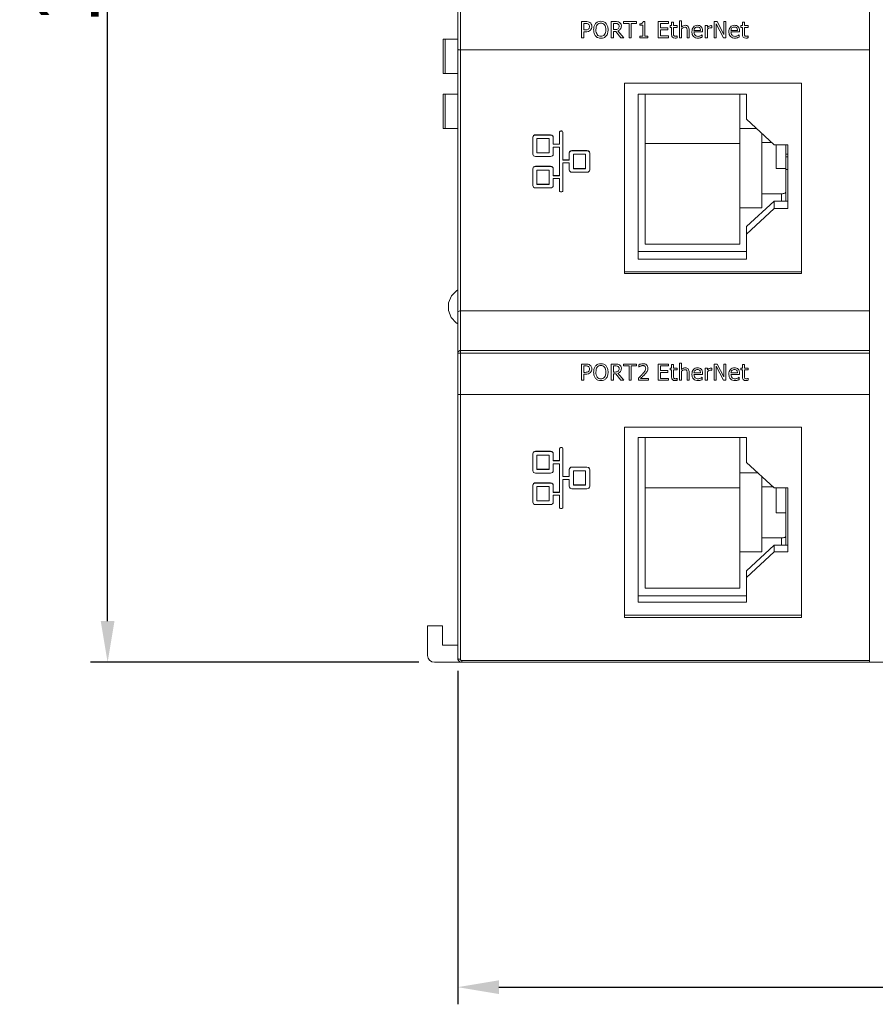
# Model space of a CAD drawing. Extents: x 0 to 866, y -1 to 607.
# Tile 8 of 39: x 265 to 328, y 243 to 315. Entities that reach past the tile are written whole.
import ezdxf

# ---------------------------------------------------------------- set-up
doc = ezdxf.new("R2010")
doc.units = 0
doc.header["$LTSCALE"] = 23.1
doc.header["$MEASUREMENT"] = 0
doc.layers.get('0').update_dxf_attribs({"linetype": 'CONTINUOUS'})
doc.layers.get('Defpoints').update_dxf_attribs({"linetype": 'CONTINUOUS'})
doc.styles.add('文字样式①', font='txt')
doc.dimstyles.new('标准样式（宋体）', dxfattribs={"dimtxt": 5, "dimasz": 3, "dimexe": 1.25, "dimexo": 0.625, "dimtad": 1, "dimtoh": 1, "dimdsep": 46, "dimtxsty": '文字样式①', "dimcen": 0, "dimadec": 0, "dimazin": 0, "dimtfac": 1, "dimtofl": 0, "dimtmove": 0, "dimatfit": 3, "dimfxl": 1, "dimarcsym": 0})

# ---------------------------------------------------------------- blocks, each defined once
blk = doc.blocks.new('*D5')
at = {"color": 0, "lineweight": -2}
for p, q in [((294.427, 368.085), (270.498, 368.085)), ((271.748, 270.685), (271.748, 365.085)), ((294.427, 267.685), (270.498, 267.685))]:
    blk.add_line(p, q, dxfattribs=at)
at = {"color": 0, "lineweight": 13}
for points in [[(271.248, 365.085), (272.248, 365.085), (271.748, 368.085)], [(271.248, 270.685), (272.248, 270.685), (271.748, 267.685)]]:
    blk.add_solid(points, dxfattribs=at)
at = {"layer": 'Defpoints', "color": 0, "lineweight": 13}
for p in [(271.748, 368.085), (295.052, 368.085), (295.052, 267.685)]:
    blk.add_point(p, dxfattribs=at)
at = {"color": 0, "lineweight": 13, "insert": (268.623, 322.572), "char_height": 5, "attachment_point": 5, "rotation": 90, "style": '文字样式①'}
blk.add_mtext('100.4', dxfattribs=at)
blk = doc.blocks.new('*D6')
at = {"color": 0, "lineweight": -2}
for p, q in [((297.252, 267.06), (297.252, 242.771)), ((429.252, 267.06), (429.252, 242.771)), ((300.252, 244.021), (426.252, 244.021))]:
    blk.add_line(p, q, dxfattribs=at)
at = {"color": 0, "lineweight": 13}
for points in [[(300.252, 244.521), (300.252, 243.521), (297.252, 244.021)], [(426.252, 244.521), (426.252, 243.521), (429.252, 244.021)]]:
    blk.add_solid(points, dxfattribs=at)
at = {"layer": 'Defpoints', "color": 0, "lineweight": 13}
for p in [(297.252, 267.685), (429.252, 267.685), (429.252, 244.021)]:
    blk.add_point(p, dxfattribs=at)
at = {"color": 0, "lineweight": 13, "insert": (365.145, 247.146), "char_height": 5, "attachment_point": 5, "style": '文字样式①'}
blk.add_mtext('132', dxfattribs=at)

msp = doc.modelspace()

# ---------------------------------------------------------------- linework, layer by layer
at = {"lineweight": 5}
for p, q in [((297.252, 267.985), (297.252, 367.785)), ((297.452, 267.912), (297.452, 315.185)), ((327.252, 273.22), (327.252, 315.185)), ((306.275, 314.366), (306.275, 313.178)), ((306.573, 314.366), (306.275, 314.366)), ((306.433, 313.758), (306.433, 314.229)), ((306.433, 314.229), (306.563, 314.229)), ((308.434, 314.366), (308.434, 313.178)), ((308.74, 314.366), (308.434, 314.366)), ((308.593, 313.783), (308.593, 314.229)), ((308.593, 314.229), (308.749, 314.229)), ((309.335, 314.366), (309.335, 314.226)), ((310.291, 314.366), (309.335, 314.366)), ((309.335, 314.226), (309.733, 314.226)), ((309.733, 314.226), (309.733, 313.178)), ((309.892, 313.178), (309.892, 314.226)), ((309.892, 314.226), (310.291, 314.226)), ((310.291, 314.226), (310.291, 314.366)), ((310.52, 314.204), (310.52, 314.096)), ((310.889, 314.371), (310.765, 314.371)), ((310.889, 313.299), (310.889, 314.371)), ((311.863, 314.366), (311.863, 313.178)), ((312.607, 314.366), (311.863, 314.366)), ((312.022, 313.9), (312.022, 314.226)), ((312.022, 314.226), (312.607, 314.226)), ((312.607, 314.226), (312.607, 314.366)), ((312.828, 314.325), (312.828, 314.069)), ((312.978, 314.325), (312.828, 314.325)), ((312.978, 314.069), (312.978, 314.325)), ((313.416, 314.42), (313.416, 313.178)), ((313.566, 314.42), (313.416, 314.42)), ((313.566, 313.97), (313.566, 314.42)), ((315.942, 314.366), (315.942, 313.178)), ((316.166, 314.366), (315.942, 314.366)), ((316.089, 313.178), (316.089, 314.202)), ((316.089, 314.202), (316.614, 313.178)), ((316.643, 313.425), (316.166, 314.366)), ((316.643, 314.366), (316.643, 313.425)), ((316.79, 314.366), (316.643, 314.366)), ((316.79, 313.178), (316.79, 314.366)), ((317.992, 314.325), (317.992, 314.069)), ((318.142, 314.325), (317.992, 314.325)), ((318.142, 314.069), (318.142, 314.325)), ((306.54, 313.758), (306.433, 313.758)), ((306.433, 313.178), (306.433, 313.621)), ((306.433, 313.621), (306.567, 313.621)), ((308.731, 313.783), (308.593, 313.783)), ((308.593, 313.178), (308.593, 313.65)), ((308.593, 313.65), (308.773, 313.65)), ((308.773, 313.65), (309.149, 313.178)), ((309.354, 313.178), (308.931, 313.695)), ((310.52, 314.096), (310.735, 314.096)), ((310.735, 314.096), (310.735, 313.299)), ((312.568, 313.9), (312.022, 313.9)), ((312.022, 313.319), (312.022, 313.76)), ((312.022, 313.76), (312.568, 313.76)), ((312.568, 313.76), (312.568, 313.9)), ((312.727, 314.069), (312.727, 313.943)), ((312.828, 314.069), (312.727, 314.069)), ((312.727, 313.943), (312.828, 313.943)), ((312.828, 313.943), (312.828, 313.45)), ((313.254, 314.069), (312.978, 314.069)), ((312.978, 313.52), (312.978, 313.943)), ((312.978, 313.943), (313.254, 313.943)), ((313.254, 313.943), (313.254, 314.069)), ((313.566, 313.178), (313.566, 313.843)), ((313.967, 313.686), (313.967, 313.178)), ((314.117, 313.178), (314.117, 313.756)), ((314.942, 313.722), (314.468, 313.722)), ((314.468, 313.608), (315.087, 313.608)), ((315.087, 313.608), (315.087, 313.689)), ((315.289, 314.069), (315.289, 313.178)), ((315.44, 314.069), (315.289, 314.069)), ((315.44, 313.936), (315.44, 314.069)), ((315.44, 313.178), (315.44, 313.809)), ((315.762, 313.906), (315.762, 314.064)), ((317.635, 313.722), (317.161, 313.722)), ((317.161, 313.608), (317.78, 313.608)), ((317.78, 313.608), (317.78, 313.689)), ((317.891, 314.069), (317.891, 313.943)), ((317.992, 314.069), (317.891, 314.069)), ((317.891, 313.943), (317.992, 313.943)), ((317.992, 313.943), (317.992, 313.45)), ((318.418, 314.069), (318.142, 314.069)), ((318.142, 313.52), (318.142, 313.943)), ((318.142, 313.943), (318.418, 313.943)), ((318.418, 313.943), (318.418, 314.069)), ((296.197, 310.585), (296.197, 313.085)), ((297.252, 313.085), (296.197, 313.085)), ((296.333, 313.085), (296.333, 310.585)), ((306.275, 313.178), (306.433, 313.178)), ((308.434, 313.178), (308.593, 313.178)), ((309.149, 313.178), (309.354, 313.178)), ((309.733, 313.178), (309.892, 313.178)), ((310.52, 313.299), (310.52, 313.178)), ((310.735, 313.299), (310.52, 313.299)), ((310.52, 313.178), (311.1, 313.178)), ((311.1, 313.299), (310.889, 313.299)), ((311.1, 313.178), (311.1, 313.299)), ((311.863, 313.178), (312.607, 313.178)), ((312.607, 313.319), (312.022, 313.319)), ((312.607, 313.178), (312.607, 313.319)), ((313.254, 313.186), (313.254, 313.323)), ((313.416, 313.178), (313.566, 313.178)), ((313.967, 313.178), (314.117, 313.178)), ((315.071, 313.233), (315.071, 313.402)), ((315.289, 313.178), (315.44, 313.178)), ((315.942, 313.178), (316.089, 313.178)), ((316.614, 313.178), (316.79, 313.178)), ((317.764, 313.233), (317.764, 313.402)), ((318.418, 313.186), (318.418, 313.323)), ((297.452, 312.305), (327.252, 312.305)), ((296.197, 310.585), (297.252, 310.585)), ((309.402, 309.886), (309.402, 296.021)), ((322.302, 309.886), (309.402, 309.886)), ((322.302, 296.021), (322.302, 309.886)), ((296.197, 306.585), (296.197, 309.085)), ((297.252, 309.085), (296.197, 309.085)), ((296.333, 309.085), (296.333, 306.585)), ((310.402, 297.062), (310.402, 309.065)), ((310.402, 309.065), (318.302, 309.065)), ((310.902, 298.15), (310.902, 309.065)), ((317.802, 298.15), (317.802, 309.065)), ((318.302, 309.065), (318.302, 307.251)), ((318.302, 307.251), (320.302, 305.39)), ((296.197, 306.585), (297.252, 306.585)), ((304.67, 306.319), (304.67, 306.3)), ((304.67, 306.3), (304.67, 305.423)), ((304.77, 306.405), (304.77, 306.387)), ((304.81, 306.405), (304.77, 306.405)), ((304.81, 306.387), (304.77, 306.387)), ((304.81, 306.405), (304.81, 306.387)), ((304.91, 306.319), (304.91, 306.3)), ((304.91, 304.276), (304.91, 306.3)), ((319.033, 306.571), (317.802, 306.571)), ((302.726, 305.947), (302.726, 305.928)), ((302.726, 305.928), (302.726, 304.709)), ((302.926, 306.12), (302.926, 306.101)), ((304.017, 306.12), (302.926, 306.12)), ((304.017, 306.101), (302.926, 306.101)), ((303.026, 304.795), (303.026, 305.842)), ((303.026, 305.842), (303.917, 305.842)), ((303.917, 305.842), (303.917, 304.795)), ((304.017, 306.12), (304.017, 306.101)), ((304.217, 305.947), (304.217, 305.928)), ((304.217, 305.423), (304.217, 305.928)), ((319.402, 300.802), (319.402, 306.227)), ((304.67, 305.441), (304.217, 305.441)), ((304.67, 305.423), (304.217, 305.423)), ((304.217, 304.709), (304.217, 305.215)), ((304.217, 305.215), (304.67, 305.215)), ((304.67, 305.215), (304.67, 303.129)), ((305.579, 304.973), (305.579, 304.955)), ((306.671, 304.973), (305.579, 304.973)), ((306.671, 304.955), (305.579, 304.955)), ((306.671, 304.973), (306.671, 304.955)), ((317.802, 305.474), (310.902, 305.474)), ((319.402, 305.547), (320.133, 305.547)), ((320.302, 305.39), (321.302, 305.39)), ((320.452, 305.39), (320.452, 303.656)), ((321.152, 301.287), (321.152, 305.39)), ((321.302, 305.39), (321.302, 300.737)), ((302.726, 304.727), (302.726, 304.709)), ((302.926, 304.536), (304.017, 304.536)), ((303.917, 304.814), (303.026, 304.814)), ((303.917, 304.795), (303.026, 304.795)), ((304.217, 304.727), (304.217, 304.709)), ((305.379, 304.294), (304.91, 304.294)), ((305.379, 304.276), (304.91, 304.276)), ((305.379, 304.8), (305.379, 304.781)), ((305.379, 304.781), (305.379, 304.276)), ((305.679, 303.649), (305.679, 304.695)), ((305.679, 304.695), (306.571, 304.695)), ((306.571, 304.695), (306.571, 303.649)), ((306.871, 304.8), (306.871, 304.781)), ((306.871, 303.562), (306.871, 304.781)), ((321.152, 304.715), (321.302, 304.715)), ((321.302, 304.505), (321.152, 304.505)), ((302.726, 303.653), (302.726, 303.634)), ((302.726, 303.634), (302.726, 302.415)), ((302.926, 303.826), (302.926, 303.808)), ((304.017, 303.826), (302.926, 303.826)), ((304.017, 303.808), (302.926, 303.808)), ((303.026, 302.502), (303.026, 303.548)), ((303.026, 303.548), (303.917, 303.548)), ((303.917, 303.548), (303.917, 302.502)), ((304.017, 303.826), (304.017, 303.808)), ((304.217, 303.653), (304.217, 303.634)), ((304.217, 303.129), (304.217, 303.634)), ((304.91, 302.043), (304.91, 304.068)), ((304.91, 304.068), (305.379, 304.068)), ((305.379, 304.068), (305.379, 303.562)), ((305.379, 303.58), (305.379, 303.562)), ((306.571, 303.667), (305.679, 303.667)), ((306.571, 303.649), (305.679, 303.649)), ((306.871, 303.58), (306.871, 303.562)), ((320.452, 303.656), (321.152, 303.656)), ((321.152, 303.591), (321.302, 303.591)), ((304.67, 303.147), (304.217, 303.147)), ((304.67, 303.129), (304.217, 303.129)), ((304.217, 302.415), (304.217, 302.921)), ((304.217, 302.921), (304.67, 302.921)), ((304.67, 302.921), (304.67, 302.043)), ((305.579, 303.389), (306.671, 303.389)), ((302.726, 302.433), (302.726, 302.415)), ((302.926, 302.242), (304.017, 302.242)), ((303.917, 302.52), (303.026, 302.52)), ((303.917, 302.502), (303.026, 302.502)), ((304.217, 302.433), (304.217, 302.415)), ((304.67, 302.061), (304.67, 302.043)), ((304.91, 302.061), (304.91, 302.043)), ((304.77, 301.956), (304.81, 301.956)), ((318.302, 299.426), (320.302, 301.287)), ((320.852, 301.825), (319.402, 301.825)), ((320.302, 301.287), (320.302, 300.737)), ((321.302, 301.287), (320.302, 301.287)), ((320.852, 301.287), (320.852, 301.825)), ((317.802, 300.802), (319.402, 300.802)), ((320.302, 300.737), (318.302, 298.876)), ((321.302, 300.737), (320.302, 300.737)), ((318.302, 299.426), (318.302, 297.062)), ((317.802, 298.15), (310.902, 298.15)), ((318.302, 297.611), (310.402, 297.611)), ((318.302, 297.062), (310.402, 297.062)), ((309.402, 296.131), (322.302, 296.131)), ((309.402, 296.021), (322.302, 296.021)), ((327.252, 293.29), (297.452, 293.29)), ((297.252, 290.208), (327.252, 290.208)), ((327.252, 290.394), (297.452, 290.394)), ((306.275, 289.418), (306.275, 288.23)), ((306.573, 289.418), (306.275, 289.418)), ((306.433, 288.81), (306.433, 289.28)), ((306.433, 289.28), (306.563, 289.28)), ((308.434, 289.418), (308.434, 288.23)), ((308.74, 289.418), (308.434, 289.418)), ((308.593, 288.834), (308.593, 289.28)), ((308.593, 289.28), (308.749, 289.28)), ((309.335, 289.418), (309.335, 289.277)), ((310.291, 289.418), (309.335, 289.418)), ((309.335, 289.277), (309.733, 289.277)), ((309.733, 289.277), (309.733, 288.23)), ((309.892, 288.23), (309.892, 289.277)), ((309.892, 289.277), (310.291, 289.277)), ((310.291, 289.277), (310.291, 289.418)), ((310.451, 289.37), (310.451, 289.197)), ((311.863, 289.418), (311.863, 288.23)), ((312.607, 289.418), (311.863, 289.418)), ((312.022, 288.952), (312.022, 289.277)), ((312.022, 289.277), (312.607, 289.277)), ((312.607, 289.277), (312.607, 289.418)), ((312.727, 289.12), (312.727, 288.994)), ((312.828, 289.12), (312.727, 289.12)), ((312.828, 289.377), (312.828, 289.12)), ((312.978, 289.377), (312.828, 289.377)), ((312.978, 289.12), (312.978, 289.377)), ((313.254, 289.12), (312.978, 289.12)), ((313.254, 288.994), (313.254, 289.12)), ((313.416, 289.471), (313.416, 288.23)), ((313.566, 289.471), (313.416, 289.471)), ((313.566, 289.021), (313.566, 289.471)), ((315.289, 289.12), (315.289, 288.23)), ((315.44, 289.12), (315.289, 289.12)), ((315.44, 288.988), (315.44, 289.12)), ((315.762, 288.958), (315.762, 289.115)), ((315.942, 289.418), (315.942, 288.23)), ((316.166, 289.418), (315.942, 289.418)), ((316.089, 289.254), (316.614, 288.23)), ((316.089, 288.23), (316.089, 289.254)), ((316.643, 288.477), (316.166, 289.418)), ((316.643, 289.418), (316.643, 288.477)), ((316.79, 289.418), (316.643, 289.418)), ((316.79, 288.23), (316.79, 289.418)), ((317.891, 289.12), (317.891, 288.994)), ((317.992, 289.12), (317.891, 289.12)), ((317.992, 289.377), (317.992, 289.12)), ((318.142, 289.377), (317.992, 289.377)), ((318.142, 289.12), (318.142, 289.377)), ((318.418, 289.12), (318.142, 289.12)), ((318.418, 288.994), (318.418, 289.12)), ((306.54, 288.81), (306.433, 288.81)), ((306.433, 288.23), (306.433, 288.672)), ((306.433, 288.672), (306.567, 288.672)), ((308.731, 288.834), (308.593, 288.834)), ((308.593, 288.23), (308.593, 288.702)), ((308.593, 288.702), (308.773, 288.702)), ((308.773, 288.702), (309.149, 288.23)), ((309.354, 288.23), (308.931, 288.747)), ((310.427, 288.397), (310.427, 288.23)), ((311.159, 288.367), (310.576, 288.367)), ((311.159, 288.23), (311.159, 288.367)), ((312.568, 288.952), (312.022, 288.952)), ((312.022, 288.37), (312.022, 288.811)), ((312.022, 288.811), (312.568, 288.811)), ((312.607, 288.37), (312.022, 288.37)), ((312.568, 288.811), (312.568, 288.952)), ((312.607, 288.23), (312.607, 288.37)), ((312.727, 288.994), (312.828, 288.994)), ((312.828, 288.994), (312.828, 288.501)), ((312.978, 288.571), (312.978, 288.994)), ((312.978, 288.994), (313.254, 288.994)), ((313.254, 288.237), (313.254, 288.375)), ((313.566, 288.23), (313.566, 288.895)), ((313.967, 288.737), (313.967, 288.23)), ((314.117, 288.23), (314.117, 288.808)), ((314.942, 288.774), (314.468, 288.774)), ((314.468, 288.659), (315.087, 288.659)), ((315.071, 288.285), (315.071, 288.454)), ((315.087, 288.659), (315.087, 288.741)), ((315.44, 288.23), (315.44, 288.861)), ((317.635, 288.774), (317.161, 288.774)), ((317.161, 288.659), (317.78, 288.659)), ((317.764, 288.285), (317.764, 288.454)), ((317.78, 288.659), (317.78, 288.741)), ((317.891, 288.994), (317.992, 288.994)), ((317.992, 288.994), (317.992, 288.501)), ((318.142, 288.571), (318.142, 288.994)), ((318.142, 288.994), (318.418, 288.994)), ((318.418, 288.237), (318.418, 288.375)), ((306.275, 288.23), (306.433, 288.23)), ((308.434, 288.23), (308.593, 288.23)), ((309.149, 288.23), (309.354, 288.23)), ((309.733, 288.23), (309.892, 288.23)), ((310.427, 288.23), (311.159, 288.23)), ((311.863, 288.23), (312.607, 288.23)), ((313.416, 288.23), (313.566, 288.23)), ((313.967, 288.23), (314.117, 288.23)), ((315.289, 288.23), (315.44, 288.23)), ((315.942, 288.23), (316.089, 288.23)), ((316.614, 288.23), (316.79, 288.23)), ((297.452, 287.185), (327.252, 287.185)), ((309.402, 284.812), (309.402, 270.948)), ((322.302, 284.812), (309.402, 284.812)), ((322.302, 270.948), (322.302, 284.812)), ((310.402, 272.061), (310.402, 284.065)), ((310.402, 284.065), (318.302, 284.065)), ((310.902, 273.076), (310.902, 284.065)), ((317.802, 273.076), (317.802, 284.065)), ((318.302, 284.065), (318.302, 282.25)), ((304.77, 283.345), (304.77, 283.327)), ((304.81, 283.345), (304.77, 283.345)), ((304.81, 283.345), (304.81, 283.327)), ((302.726, 282.886), (302.726, 282.868)), ((302.726, 282.868), (302.726, 281.648)), ((302.926, 283.059), (302.926, 283.041)), ((304.017, 283.059), (302.926, 283.059)), ((304.017, 283.041), (302.926, 283.041)), ((303.026, 281.735), (303.026, 282.781)), ((303.026, 282.781), (303.917, 282.781)), ((303.917, 282.781), (303.917, 281.735)), ((304.017, 283.059), (304.017, 283.041)), ((304.217, 282.886), (304.217, 282.868)), ((304.217, 282.362), (304.217, 282.868)), ((304.67, 283.258), (304.67, 283.24)), ((304.67, 283.24), (304.67, 282.362)), ((304.81, 283.327), (304.77, 283.327)), ((304.91, 283.258), (304.91, 283.24)), ((304.91, 281.215), (304.91, 283.24)), ((304.67, 282.38), (304.217, 282.38)), ((304.67, 282.362), (304.217, 282.362)), ((304.217, 281.648), (304.217, 282.154)), ((304.217, 282.154), (304.67, 282.154)), ((304.67, 282.154), (304.67, 280.068)), ((305.579, 281.912), (305.579, 281.894)), ((306.671, 281.912), (305.579, 281.912)), ((306.671, 281.912), (306.671, 281.894)), ((318.302, 282.25), (320.302, 280.389)), ((302.726, 281.667), (302.726, 281.648)), ((302.926, 281.475), (304.017, 281.475)), ((303.917, 281.753), (303.026, 281.753)), ((303.917, 281.735), (303.026, 281.735)), ((304.217, 281.667), (304.217, 281.648)), ((305.379, 281.233), (304.91, 281.233)), ((305.379, 281.215), (304.91, 281.215)), ((305.379, 281.739), (305.379, 281.721)), ((305.379, 281.721), (305.379, 281.215)), ((306.671, 281.894), (305.579, 281.894)), ((305.679, 280.588), (305.679, 281.634)), ((305.679, 281.634), (306.571, 281.634)), ((306.571, 281.634), (306.571, 280.588)), ((306.871, 281.739), (306.871, 281.721)), ((306.871, 280.502), (306.871, 281.721)), ((319.111, 281.497), (317.802, 281.497)), ((319.402, 275.728), (319.402, 281.227)), ((302.726, 280.592), (302.726, 280.574)), ((302.726, 280.574), (302.726, 279.355)), ((302.926, 280.766), (302.926, 280.747)), ((304.017, 280.766), (302.926, 280.766)), ((304.017, 280.747), (302.926, 280.747)), ((303.026, 279.441), (303.026, 280.487)), ((303.026, 280.487), (303.917, 280.487)), ((303.917, 280.487), (303.917, 279.441)), ((304.017, 280.766), (304.017, 280.747)), ((304.217, 280.592), (304.217, 280.574)), ((304.217, 280.068), (304.217, 280.574)), ((304.91, 278.983), (304.91, 281.007)), ((304.91, 281.007), (305.379, 281.007)), ((305.379, 281.007), (305.379, 280.502)), ((305.379, 280.52), (305.379, 280.502)), ((306.571, 280.606), (305.679, 280.606)), ((306.571, 280.588), (305.679, 280.588)), ((306.871, 280.52), (306.871, 280.502)), ((319.402, 280.474), (320.211, 280.474)), ((304.67, 280.087), (304.217, 280.087)), ((304.67, 280.068), (304.217, 280.068)), ((304.217, 279.355), (304.217, 279.86)), ((304.217, 279.86), (304.67, 279.86)), ((304.67, 279.86), (304.67, 278.983)), ((305.579, 280.328), (306.671, 280.328)), ((317.802, 280.401), (310.902, 280.401)), ((320.302, 280.389), (321.302, 280.389)), ((320.452, 280.389), (320.452, 278.583)), ((321.152, 276.213), (321.152, 280.389)), ((321.302, 280.389), (321.302, 275.737)), ((302.726, 279.373), (302.726, 279.355)), ((302.926, 279.181), (304.017, 279.181)), ((303.917, 279.46), (303.026, 279.46)), ((303.917, 279.441), (303.026, 279.441)), ((304.217, 279.373), (304.217, 279.355)), ((304.67, 279.001), (304.67, 278.983)), ((304.77, 278.896), (304.81, 278.896)), ((304.91, 279.001), (304.91, 278.983)), ((320.452, 278.583), (321.152, 278.583)), ((318.302, 274.352), (320.302, 276.213)), ((320.852, 276.751), (319.402, 276.751)), ((321.302, 276.213), (320.302, 276.213)), ((320.302, 276.213), (320.302, 275.737)), ((320.852, 276.213), (320.852, 276.751)), ((317.802, 275.728), (319.402, 275.728)), ((320.302, 275.737), (318.302, 273.876)), ((321.302, 275.737), (320.302, 275.737)), ((318.302, 272.061), (318.302, 274.352)), ((317.802, 273.076), (310.902, 273.076)), ((327.252, 273.207), (327.252, 267.685)), ((318.302, 272.537), (310.402, 272.537)), ((318.302, 272.061), (310.402, 272.061)), ((309.402, 271.131), (322.302, 271.131)), ((309.402, 270.948), (322.302, 270.948)), ((295.052, 270.335), (295.052, 268.185)), ((295.052, 270.335), (296.152, 270.335)), ((296.152, 270.335), (296.152, 268.935)), ((296.152, 268.935), (297.252, 268.935)), ((295.552, 267.685), (430.852, 267.685)), ((297.461, 267.699), (297.552, 267.685)), ((297.552, 267.685), (297.552, 267.812)), ((327.252, 267.812), (297.552, 267.812))]:
    msp.add_line(p, q, dxfattribs=at)
for points in [[(297.252, 294.82), (297.18, 294.778), (296.79, 294.381), (296.582, 293.866), (296.578, 293.321), (296.778, 292.81)], [(296.778, 292.81), (297.151, 292.412), (297.252, 292.35)]]:
    msp.add_lwpolyline(points, dxfattribs=at)
for centre, radius, end in [((295.552, 268.185), 0.5, 270), ((297.552, 267.985), 0.3, 252.34634)]:
    msp.add_arc(centre, radius, 180, end, dxfattribs=at)
for centre, major_axis, start_param, end_param in [((304.77, 306.319), (0.1, 0), 1.57072, 3.141516), ((304.77, 306.3), (0.1, 0), 7.853905, 9.424702), ((304.81, 306.319), (0.1, 0), 1.047121, 1.57072), ((304.81, 306.3), (0.1, 0), 6.283109, 7.853905), ((302.926, 305.947), (0.2, 0), 1.57072, 3.141516), ((302.926, 305.928), (0.2, 0), 7.853905, 9.424702), ((304.017, 305.947), (0.2, 0), 0.523522, 1.57072), ((304.017, 305.928), (0.2, 0), 6.283109, 7.853905), ((305.579, 304.8), (0.2, 0), 1.57072, 3.141516), ((305.579, 304.781), (0.2, 0), 7.853905, 9.424702), ((306.671, 304.8), (0.2, 0), 0.523522, 1.57072), ((306.671, 304.781), (0.2, 0), 6.283109, 7.853905), ((302.926, 304.709), (0.2, 0), 3.141516, 4.712313), ((304.017, 304.709), (0.2, 0), -1.570873, -0.000076), ((302.926, 303.653), (0.2, 0), 1.57072, 3.141516), ((302.926, 303.634), (0.2, 0), 7.853905, 9.424702), ((304.017, 303.653), (0.2, 0), 0.523522, 1.57072), ((304.017, 303.634), (0.2, 0), 6.283109, 7.853905), ((305.579, 303.562), (0.2, 0), 3.141516, 4.712313), ((306.671, 303.562), (0.2, 0), -1.570873, -0.000076), ((302.926, 302.415), (0.2, 0), 3.141516, 4.712313), ((304.017, 302.415), (0.2, 0), -1.570873, -0.000076), ((304.77, 302.043), (0.1, 0), 3.141516, 4.712313), ((304.81, 302.043), (0.1, 0), -1.570873, -0.000076), ((304.77, 283.258), (0.1, 0), 1.57072, 3.141516), ((304.81, 283.258), (0.1, 0), 1.047121, 1.57072), ((302.926, 282.886), (0.2, 0), 1.57072, 3.141516), ((302.926, 282.868), (0.2, 0), 7.853905, 9.424702), ((304.017, 282.886), (0.2, 0), 0.523522, 1.57072), ((304.017, 282.868), (0.2, 0), 6.283109, 7.853905), ((304.77, 283.24), (0.1, 0), 7.853905, 9.424702), ((304.81, 283.24), (0.1, 0), 6.283109, 7.853905), ((305.579, 281.739), (0.2, 0), 1.57072, 3.141516), ((306.671, 281.739), (0.2, 0), 0.523522, 1.57072), ((302.926, 281.648), (0.2, 0), 3.141516, 4.712313), ((304.017, 281.648), (0.2, 0), -1.570873, -0.000076), ((305.579, 281.721), (0.2, 0), 7.853905, 9.424702), ((306.671, 281.721), (0.2, 0), 6.283109, 7.853905), ((302.926, 280.592), (0.2, 0), 1.57072, 3.141516), ((302.926, 280.574), (0.2, 0), 7.853905, 9.424702), ((304.017, 280.592), (0.2, 0), 0.523522, 1.57072), ((304.017, 280.574), (0.2, 0), 6.283109, 7.853905), ((305.579, 280.502), (0.2, 0), 3.141516, 4.712313), ((306.671, 280.502), (0.2, 0), -1.570873, -0.000076), ((302.926, 279.355), (0.2, 0), 3.141516, 4.712313), ((304.017, 279.355), (0.2, 0), -1.570873, -0.000076), ((304.77, 278.983), (0.1, 0), 3.141516, 4.712313), ((304.81, 278.983), (0.1, 0), -1.570873, -0.000076)]:
    msp.add_ellipse(centre, major_axis=major_axis, ratio=0.865868, start_param=start_param, end_param=end_param, dxfattribs=at)
for points, knots in [([(306.563, 314.229), (306.605, 314.229), (306.677, 314.226), (306.779, 314.19), (306.848, 314.111), (306.858, 314.04), (306.858, 314.004)], [0, 0, 0, 0, 0.292936, 0.514366, 0.744617, 1, 1, 1, 1]), ([(307.023, 314.008), (307.023, 314.065), (307.003, 314.178), (306.892, 314.299), (306.741, 314.36), (306.633, 314.366), (306.573, 314.366)], [0, 0, 0, 0, 0.265574, 0.503983, 0.723097, 1, 1, 1, 1]), ([(308.068, 314.229), (308.023, 314.28), (307.903, 314.366), (307.685, 314.403), (307.466, 314.367), (307.284, 314.236), (307.198, 314.067), (307.163, 313.908), (307.153, 313.731), (307.177, 313.52), (307.252, 313.371), (307.301, 313.315)], [0, 0, 0, 0, 0.111334, 0.233273, 0.354291, 0.466422, 0.587695, 0.656442, 0.733668, 0.878413, 1, 1, 1, 1]), ([(307.301, 313.315), (307.346, 313.263), (307.466, 313.176), (307.683, 313.142), (307.901, 313.176), (308.084, 313.308), (308.192, 313.521), (308.221, 313.773), (308.192, 314.024), (308.116, 314.174), (308.068, 314.229)], [0, 0, 0, 0, 0.112398, 0.233528, 0.352447, 0.467104, 0.588959, 0.73327, 0.879269, 1, 1, 1, 1]), ([(307.323, 313.774), (307.324, 313.843), (307.335, 313.968), (307.406, 314.132), (307.531, 314.237), (307.685, 314.262), (307.838, 314.236), (307.963, 314.133), (308.019, 314.003), (308.042, 313.879), (308.045, 313.809), (308.046, 313.772)], [0, 0, 0, 0, 0.152897, 0.277351, 0.386003, 0.499663, 0.612642, 0.720863, 0.844322, 0.917658, 1, 1, 1, 1]), ([(308.931, 313.695), (309, 313.721), (309.1, 313.787), (309.169, 313.925), (309.181, 314.032), (309.173, 314.127), (309.137, 314.223), (309.048, 314.312), (308.903, 314.366), (308.798, 314.366), (308.74, 314.366)], [0, 0, 0, 0, 0.207675, 0.310528, 0.423716, 0.504314, 0.575097, 0.708178, 0.839983, 1, 1, 1, 1]), ([(308.749, 314.229), (308.786, 314.229), (308.851, 314.226), (308.942, 314.194), (309.003, 314.124), (309.013, 314.062), (309.013, 314.031)], [0, 0, 0, 0, 0.296096, 0.520403, 0.750728, 1, 1, 1, 1]), ([(310.765, 314.371), (310.761, 314.322), (310.709, 314.201), (310.581, 314.204), (310.52, 314.204)], [0, 0, 0, 0, 0.44461, 1, 1, 1, 1]), ([(306.858, 314.004), (306.858, 313.971), (306.85, 313.906), (306.793, 313.817), (306.683, 313.759), (306.592, 313.758), (306.54, 313.758)], [0, 0, 0, 0, 0.2167, 0.418854, 0.662667, 1, 1, 1, 1]), ([(306.567, 313.621), (306.637, 313.621), (306.768, 313.633), (306.921, 313.728), (307.006, 313.861), (307.023, 313.958), (307.023, 314.008)], [0, 0, 0, 0, 0.314957, 0.569429, 0.777923, 1, 1, 1, 1]), ([(308.046, 313.772), (308.046, 313.702), (308.033, 313.577), (307.962, 313.413), (307.837, 313.309), (307.685, 313.281), (307.532, 313.309), (307.407, 313.413), (307.334, 313.577), (307.323, 313.704), (307.323, 313.774)], [0, 0, 0, 0, 0.153758, 0.277569, 0.386776, 0.498874, 0.611208, 0.720689, 0.845099, 1, 1, 1, 1]), ([(309.013, 314.031), (309.013, 313.995), (309.005, 313.926), (308.95, 313.834), (308.849, 313.785), (308.772, 313.783), (308.731, 313.783)], [0, 0, 0, 0, 0.253314, 0.472239, 0.715211, 1, 1, 1, 1]), ([(313.254, 313.324), (313.251, 313.323), (313.233, 313.314), (313.19, 313.299), (313.122, 313.288), (313.046, 313.293), (312.991, 313.347), (312.977, 313.427), (312.978, 313.485), (312.978, 313.52)], [0, 0, 0, 0, 0.019815, 0.13647, 0.29507, 0.479239, 0.613138, 0.769799, 1, 1, 1, 1]), ([(314.117, 313.756), (314.117, 313.843), (314.087, 314.026), (313.862, 314.112), (313.688, 314.068), (313.606, 314.005), (313.566, 313.97)], [0, 0, 0, 0, 0.331834, 0.615515, 0.795492, 1, 1, 1, 1]), ([(313.566, 313.843), (313.602, 313.873), (313.673, 313.925), (313.787, 313.957), (313.885, 313.946), (313.949, 313.884), (313.963, 313.79), (313.967, 313.724), (313.967, 313.686)], [0, 0, 0, 0, 0.223933, 0.414941, 0.560622, 0.675225, 0.816349, 1, 1, 1, 1]), ([(315.087, 313.689), (315.087, 313.75), (315.077, 313.861), (314.999, 313.999), (314.875, 314.081), (314.722, 314.101), (314.559, 314.075), (314.419, 313.97), (314.33, 313.81), (314.315, 313.671), (314.316, 313.59), (314.317, 313.576)], [0, 0, 0, 0, 0.134241, 0.240943, 0.340264, 0.450048, 0.575447, 0.695792, 0.823652, 0.969013, 1, 1, 1, 1]), ([(314.317, 313.576), (314.32, 313.524), (314.337, 313.416), (314.455, 313.213), (314.648, 313.159), (314.765, 313.159)], [0, 0, 0, 0, 0.229516, 0.480109, 1, 1, 1, 1]), ([(314.468, 313.722), (314.471, 313.756), (314.483, 313.821), (314.537, 313.903), (314.619, 313.96), (314.72, 313.973), (314.82, 313.962), (314.896, 313.906), (314.934, 313.82), (314.941, 313.757), (314.942, 313.722)], [0, 0, 0, 0, 0.132435, 0.253744, 0.374228, 0.509394, 0.644706, 0.755134, 0.86284, 1, 1, 1, 1]), ([(315.07, 313.404), (315.067, 313.401), (315.05, 313.387), (315.01, 313.36), (314.944, 313.326), (314.859, 313.297), (314.72, 313.279), (314.509, 313.343), (314.468, 313.525), (314.468, 313.608)], [0, 0, 0, 0, 0.012197, 0.081885, 0.177039, 0.288563, 0.408752, 0.693823, 1, 1, 1, 1]), ([(315.762, 314.064), (315.753, 314.065), (315.733, 314.068), (315.672, 314.07), (315.561, 314.04), (315.483, 313.975), (315.44, 313.936)], [0, 0, 0, 0, 0.072956, 0.169434, 0.510043, 1, 1, 1, 1]), ([(315.44, 313.809), (315.472, 313.841), (315.544, 313.894), (315.647, 313.915), (315.715, 313.913), (315.745, 313.91), (315.759, 313.906), (315.761, 313.905)], [0, 0, 0, 0, 0.393364, 0.746013, 0.875436, 0.97794, 1, 1, 1, 1]), ([(317.78, 313.689), (317.78, 313.75), (317.77, 313.861), (317.692, 313.999), (317.568, 314.081), (317.415, 314.101), (317.252, 314.075), (317.112, 313.97), (317.023, 313.81), (317.007, 313.671), (317.009, 313.59), (317.01, 313.576)], [0, 0, 0, 0, 0.134241, 0.240943, 0.340264, 0.450048, 0.575447, 0.695792, 0.823652, 0.969013, 1, 1, 1, 1]), ([(317.01, 313.576), (317.013, 313.524), (317.03, 313.416), (317.148, 313.213), (317.341, 313.159), (317.458, 313.159)], [0, 0, 0, 0, 0.229516, 0.480109, 1, 1, 1, 1]), ([(317.161, 313.722), (317.164, 313.756), (317.176, 313.821), (317.23, 313.903), (317.312, 313.96), (317.413, 313.973), (317.513, 313.962), (317.589, 313.906), (317.627, 313.82), (317.634, 313.757), (317.635, 313.722)], [0, 0, 0, 0, 0.132435, 0.253744, 0.374228, 0.509394, 0.644706, 0.755134, 0.86284, 1, 1, 1, 1]), ([(317.763, 313.404), (317.76, 313.401), (317.743, 313.387), (317.703, 313.36), (317.636, 313.326), (317.552, 313.297), (317.413, 313.279), (317.202, 313.343), (317.161, 313.525), (317.161, 313.608)], [0, 0, 0, 0, 0.012197, 0.081885, 0.177039, 0.288563, 0.408752, 0.693823, 1, 1, 1, 1]), ([(318.418, 313.324), (318.415, 313.323), (318.397, 313.314), (318.354, 313.299), (318.286, 313.288), (318.21, 313.293), (318.155, 313.347), (318.141, 313.427), (318.142, 313.485), (318.142, 313.52)], [0, 0, 0, 0, 0.019815, 0.13647, 0.29507, 0.479239, 0.613138, 0.769799, 1, 1, 1, 1]), ([(312.828, 313.45), (312.828, 313.373), (312.857, 313.206), (313.02, 313.16), (313.088, 313.16)], [0, 0, 0, 0, 0.5306, 1, 1, 1, 1]), ([(313.088, 313.16), (313.115, 313.16), (313.171, 313.166), (313.226, 313.178), (313.254, 313.186)], [0, 0, 0, 0, 0.478482, 1, 1, 1, 1]), ([(314.765, 313.159), (314.796, 313.159), (314.853, 313.162), (314.933, 313.181), (315.004, 313.206), (315.049, 313.225), (315.071, 313.233)], [0, 0, 0, 0, 0.284996, 0.542861, 0.777163, 1, 1, 1, 1]), ([(317.458, 313.159), (317.488, 313.159), (317.546, 313.162), (317.626, 313.181), (317.697, 313.206), (317.742, 313.225), (317.764, 313.233)], [0, 0, 0, 0, 0.284996, 0.542861, 0.777163, 1, 1, 1, 1]), ([(317.992, 313.45), (317.992, 313.373), (318.021, 313.206), (318.184, 313.16), (318.252, 313.16)], [0, 0, 0, 0, 0.5306, 1, 1, 1, 1]), ([(318.252, 313.16), (318.279, 313.16), (318.335, 313.166), (318.39, 313.178), (318.418, 313.186)], [0, 0, 0, 0, 0.478482, 1, 1, 1, 1]), ([(297.252, 312.343), (297.252, 312.336), (297.276, 312.323), (297.338, 312.31), (297.404, 312.305), (297.452, 312.305)], [0, 0, 0, 0, 0.099979, 0.314694, 1, 1, 1, 1]), ([(321.152, 301.935), (321.152, 301.919), (321.134, 301.894), (321.099, 301.872), (321.046, 301.849), (320.962, 301.83), (320.89, 301.825), (320.852, 301.825)], [0, 0, 0, 0, 0.141743, 0.241273, 0.362299, 0.659008, 1, 1, 1, 1]), ([(297.452, 293.29), (297.421, 293.29), (297.346, 293.284), (297.252, 293.227), (297.252, 293.177)], [0, 0, 0, 0, 0.37684, 1, 1, 1, 1]), ([(297.383, 290.383), (297.346, 290.37), (297.278, 290.324), (297.252, 290.246), (297.252, 290.208)], [0, 0, 0, 0, 0.509872, 1, 1, 1, 1]), ([(306.563, 289.28), (306.605, 289.28), (306.677, 289.277), (306.779, 289.242), (306.848, 289.162), (306.858, 289.092), (306.858, 289.056)], [0, 0, 0, 0, 0.292936, 0.514366, 0.744617, 1, 1, 1, 1]), ([(307.023, 289.059), (307.023, 289.117), (307.003, 289.23), (306.892, 289.351), (306.741, 289.412), (306.633, 289.418), (306.573, 289.418)], [0, 0, 0, 0, 0.265574, 0.503983, 0.723097, 1, 1, 1, 1]), ([(308.068, 289.281), (308.023, 289.332), (307.903, 289.418), (307.685, 289.454), (307.466, 289.419), (307.284, 289.288), (307.198, 289.119), (307.163, 288.959), (307.153, 288.782), (307.177, 288.572), (307.252, 288.423), (307.301, 288.366)], [0, 0, 0, 0, 0.111334, 0.233273, 0.354291, 0.466422, 0.587695, 0.656442, 0.733668, 0.878413, 1, 1, 1, 1]), ([(307.301, 288.366), (307.346, 288.315), (307.466, 288.228), (307.683, 288.194), (307.901, 288.228), (308.084, 288.359), (308.192, 288.572), (308.221, 288.824), (308.192, 289.076), (308.116, 289.225), (308.068, 289.281)], [0, 0, 0, 0, 0.112398, 0.233528, 0.352447, 0.467104, 0.588959, 0.73327, 0.879269, 1, 1, 1, 1]), ([(307.323, 288.825), (307.324, 288.894), (307.335, 289.02), (307.406, 289.184), (307.531, 289.288), (307.685, 289.314), (307.838, 289.287), (307.963, 289.184), (308.019, 289.054), (308.042, 288.931), (308.045, 288.861), (308.046, 288.823)], [0, 0, 0, 0, 0.152897, 0.277351, 0.386003, 0.499663, 0.612642, 0.720863, 0.844322, 0.917658, 1, 1, 1, 1]), ([(309.013, 289.083), (309.013, 289.046), (309.005, 288.977), (308.95, 288.886), (308.849, 288.837), (308.772, 288.834), (308.731, 288.834)], [0, 0, 0, 0, 0.253314, 0.472239, 0.715211, 1, 1, 1, 1]), ([(308.931, 288.747), (309, 288.772), (309.1, 288.839), (309.169, 288.977), (309.181, 289.084), (309.173, 289.178), (309.137, 289.275), (309.048, 289.363), (308.903, 289.418), (308.798, 289.418), (308.74, 289.418)], [0, 0, 0, 0, 0.207675, 0.310528, 0.423716, 0.504314, 0.575097, 0.708178, 0.839983, 1, 1, 1, 1]), ([(308.749, 289.28), (308.786, 289.28), (308.851, 289.278), (308.942, 289.246), (309.003, 289.176), (309.013, 289.114), (309.013, 289.083)], [0, 0, 0, 0, 0.296096, 0.520403, 0.750728, 1, 1, 1, 1]), ([(310.452, 289.196), (310.454, 289.198), (310.473, 289.212), (310.513, 289.238), (310.579, 289.271), (310.657, 289.296), (310.742, 289.309), (310.824, 289.298), (310.894, 289.261), (310.94, 289.193), (310.952, 289.105), (310.939, 289.011), (310.898, 288.912), (310.819, 288.803), (310.709, 288.677), (310.575, 288.537), (310.477, 288.445), (310.427, 288.397)], [0, 0, 0, 0, 0.006468, 0.045549, 0.092765, 0.14973, 0.205927, 0.259, 0.307221, 0.356246, 0.413603, 0.475515, 0.539521, 0.621779, 0.736381, 0.865339, 1, 1, 1, 1]), ([(310.576, 288.367), (310.625, 288.413), (310.704, 288.487), (310.809, 288.589), (310.894, 288.679), (310.977, 288.771), (311.051, 288.873), (311.099, 288.989), (311.123, 289.156), (311.045, 289.394), (310.787, 289.458), (310.596, 289.424), (310.495, 289.392), (310.451, 289.37)], [0, 0, 0, 0, 0.112861, 0.181496, 0.245554, 0.319838, 0.389696, 0.45565, 0.527815, 0.671156, 0.82447, 0.918637, 1, 1, 1, 1]), ([(314.117, 288.808), (314.117, 288.895), (314.087, 289.077), (313.862, 289.164), (313.688, 289.119), (313.606, 289.057), (313.566, 289.021)], [0, 0, 0, 0, 0.331834, 0.615515, 0.795492, 1, 1, 1, 1]), ([(315.087, 288.741), (315.087, 288.802), (315.077, 288.912), (314.999, 289.051), (314.875, 289.133), (314.722, 289.152), (314.559, 289.126), (314.419, 289.021), (314.33, 288.861), (314.315, 288.722), (314.316, 288.642), (314.317, 288.628)], [0, 0, 0, 0, 0.134241, 0.240943, 0.340264, 0.450048, 0.575447, 0.695792, 0.823652, 0.969013, 1, 1, 1, 1]), ([(315.762, 289.115), (315.753, 289.117), (315.733, 289.12), (315.672, 289.122), (315.561, 289.092), (315.483, 289.027), (315.44, 288.988)], [0, 0, 0, 0, 0.072956, 0.169434, 0.510043, 1, 1, 1, 1]), ([(317.78, 288.741), (317.78, 288.802), (317.77, 288.912), (317.692, 289.051), (317.568, 289.133), (317.415, 289.152), (317.252, 289.126), (317.112, 289.021), (317.023, 288.861), (317.007, 288.722), (317.009, 288.642), (317.01, 288.628)], [0, 0, 0, 0, 0.134241, 0.240943, 0.340264, 0.450048, 0.575447, 0.695792, 0.823652, 0.969013, 1, 1, 1, 1]), ([(306.858, 289.056), (306.858, 289.023), (306.85, 288.957), (306.793, 288.869), (306.683, 288.811), (306.592, 288.81), (306.54, 288.81)], [0, 0, 0, 0, 0.2167, 0.418854, 0.662667, 1, 1, 1, 1]), ([(306.567, 288.672), (306.637, 288.672), (306.768, 288.685), (306.921, 288.78), (307.006, 288.912), (307.023, 289.01), (307.023, 289.059)], [0, 0, 0, 0, 0.314957, 0.569429, 0.777923, 1, 1, 1, 1]), ([(308.046, 288.823), (308.046, 288.754), (308.033, 288.628), (307.962, 288.464), (307.837, 288.361), (307.685, 288.333), (307.532, 288.361), (307.407, 288.465), (307.334, 288.629), (307.323, 288.755), (307.323, 288.825)], [0, 0, 0, 0, 0.153758, 0.277569, 0.386776, 0.498874, 0.611208, 0.720689, 0.845099, 1, 1, 1, 1]), ([(312.828, 288.501), (312.828, 288.425), (312.857, 288.257), (313.02, 288.212), (313.088, 288.212)], [0, 0, 0, 0, 0.5306, 1, 1, 1, 1]), ([(313.254, 288.376), (313.251, 288.374), (313.233, 288.365), (313.19, 288.35), (313.122, 288.339), (313.046, 288.345), (312.991, 288.398), (312.977, 288.478), (312.978, 288.536), (312.978, 288.571)], [0, 0, 0, 0, 0.019815, 0.13647, 0.29507, 0.479239, 0.613138, 0.769799, 1, 1, 1, 1]), ([(313.566, 288.895), (313.602, 288.925), (313.673, 288.976), (313.787, 289.009), (313.885, 288.998), (313.949, 288.935), (313.963, 288.842), (313.967, 288.775), (313.967, 288.737)], [0, 0, 0, 0, 0.223933, 0.414941, 0.560622, 0.675225, 0.816349, 1, 1, 1, 1]), ([(314.317, 288.628), (314.32, 288.576), (314.337, 288.468), (314.455, 288.264), (314.648, 288.21), (314.765, 288.21)], [0, 0, 0, 0, 0.229516, 0.480109, 1, 1, 1, 1]), ([(314.468, 288.774), (314.471, 288.807), (314.483, 288.873), (314.537, 288.954), (314.619, 289.011), (314.72, 289.025), (314.82, 289.013), (314.896, 288.957), (314.934, 288.872), (314.941, 288.809), (314.942, 288.774)], [0, 0, 0, 0, 0.132435, 0.253744, 0.374228, 0.509394, 0.644706, 0.755134, 0.86284, 1, 1, 1, 1]), ([(315.07, 288.455), (315.067, 288.453), (315.05, 288.438), (315.01, 288.411), (314.944, 288.377), (314.859, 288.348), (314.72, 288.331), (314.509, 288.395), (314.468, 288.576), (314.468, 288.659)], [0, 0, 0, 0, 0.012197, 0.081885, 0.177039, 0.288563, 0.408752, 0.693823, 1, 1, 1, 1]), ([(315.44, 288.861), (315.472, 288.893), (315.544, 288.946), (315.647, 288.967), (315.715, 288.965), (315.745, 288.961), (315.759, 288.957), (315.761, 288.956)], [0, 0, 0, 0, 0.393364, 0.746013, 0.875436, 0.97794, 1, 1, 1, 1]), ([(317.01, 288.628), (317.013, 288.576), (317.03, 288.468), (317.148, 288.264), (317.341, 288.21), (317.458, 288.21)], [0, 0, 0, 0, 0.229516, 0.480109, 1, 1, 1, 1]), ([(317.161, 288.774), (317.164, 288.807), (317.176, 288.873), (317.23, 288.954), (317.312, 289.011), (317.413, 289.025), (317.513, 289.013), (317.589, 288.957), (317.627, 288.872), (317.634, 288.809), (317.635, 288.774)], [0, 0, 0, 0, 0.132435, 0.253744, 0.374228, 0.509394, 0.644706, 0.755134, 0.86284, 1, 1, 1, 1]), ([(317.763, 288.455), (317.76, 288.453), (317.743, 288.438), (317.703, 288.411), (317.636, 288.377), (317.552, 288.348), (317.413, 288.331), (317.202, 288.395), (317.161, 288.576), (317.161, 288.659)], [0, 0, 0, 0, 0.012197, 0.081885, 0.177039, 0.288563, 0.408752, 0.693823, 1, 1, 1, 1]), ([(317.992, 288.501), (317.992, 288.425), (318.021, 288.257), (318.184, 288.212), (318.252, 288.212)], [0, 0, 0, 0, 0.5306, 1, 1, 1, 1]), ([(318.418, 288.376), (318.415, 288.374), (318.397, 288.365), (318.354, 288.35), (318.286, 288.339), (318.21, 288.345), (318.155, 288.398), (318.141, 288.478), (318.142, 288.536), (318.142, 288.571)], [0, 0, 0, 0, 0.019815, 0.13647, 0.29507, 0.479239, 0.613138, 0.769799, 1, 1, 1, 1]), ([(313.088, 288.212), (313.115, 288.212), (313.171, 288.217), (313.226, 288.229), (313.254, 288.237)], [0, 0, 0, 0, 0.478482, 1, 1, 1, 1]), ([(314.765, 288.21), (314.796, 288.21), (314.853, 288.213), (314.933, 288.233), (315.004, 288.258), (315.049, 288.276), (315.071, 288.285)], [0, 0, 0, 0, 0.284996, 0.542861, 0.777163, 1, 1, 1, 1]), ([(317.458, 288.21), (317.488, 288.21), (317.546, 288.213), (317.626, 288.233), (317.697, 288.258), (317.742, 288.276), (317.764, 288.285)], [0, 0, 0, 0, 0.284996, 0.542861, 0.777163, 1, 1, 1, 1]), ([(318.252, 288.212), (318.279, 288.212), (318.335, 288.217), (318.39, 288.229), (318.418, 288.237)], [0, 0, 0, 0, 0.478482, 1, 1, 1, 1]), ([(297.252, 287.223), (297.252, 287.216), (297.276, 287.203), (297.338, 287.19), (297.404, 287.185), (297.452, 287.185)], [0, 0, 0, 0, 0.099979, 0.314694, 1, 1, 1, 1]), ([(321.152, 276.861), (321.152, 276.845), (321.134, 276.82), (321.099, 276.798), (321.046, 276.775), (320.962, 276.756), (320.89, 276.751), (320.852, 276.751)], [0, 0, 0, 0, 0.141743, 0.241273, 0.362299, 0.659008, 1, 1, 1, 1]), ([(297.28, 267.948), (297.276, 267.95), (297.263, 267.96), (297.252, 267.974), (297.252, 267.985)], [0, 0, 0, 0, 0.321459, 1, 1, 1, 1]), ([(297.452, 267.912), (297.436, 267.912), (297.378, 267.915), (297.316, 267.925), (297.28, 267.948)], [0, 0, 0, 0, 0.273537, 1, 1, 1, 1])]:
    msp.add_open_spline(points, degree=3, knots=knots, dxfattribs=at)
for points in [[(297.452, 290.394), (297.428, 290.394), (297.405, 290.391), (297.383, 290.383)], [(297.452, 267.912), (297.452, 267.894), (297.457, 267.876), (297.466, 267.861)], [(297.466, 267.861), (297.474, 267.846), (297.488, 267.833), (297.503, 267.825)], [(297.503, 267.825), (297.517, 267.817), (297.535, 267.812), (297.552, 267.812)]]:
    msp.add_open_spline(points, degree=3, dxfattribs=at)

# ---------------------------------------------------------------- dimensions: what is measured, and where the dimension line sits
at = {"lineweight": 13}
dim = msp.add_linear_dim(base=(271.748, 368.085), p1=(295.052, 267.685), p2=(295.052, 368.085), angle=90, dimstyle='标准样式（宋体）', dxfattribs=at)
dim.commit()
dim.dimension.update_dxf_attribs({"geometry": '*D5', "text_midpoint": (271.748, 322.572), "dimtype": 160})
dim = msp.add_linear_dim(base=(429.252, 244.021), p1=(297.252, 267.685), p2=(429.252, 267.685), dimstyle='标准样式（宋体）', dxfattribs=at)
dim.commit()
dim.dimension.update_dxf_attribs({"geometry": '*D6', "text_midpoint": (365.145, 244.021), "dimtype": 160})

doc.saveas('drawing.dxf')
